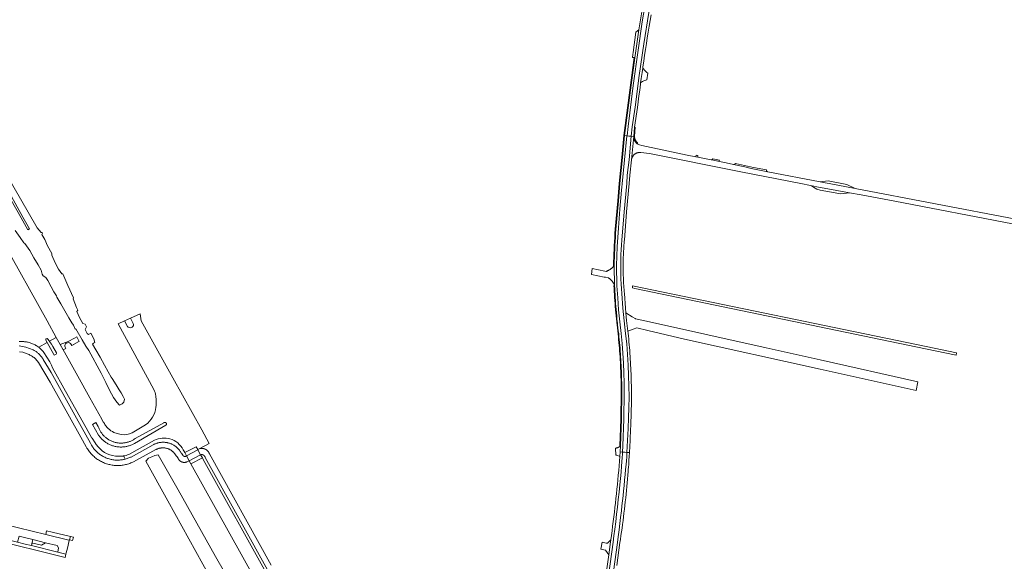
# Model space of a CAD drawing. Extents: x 152825 to 164088, y 457113 to 463005.
# Tile 50 of 256: x 157059 to 157601, y 458542 to 458840. Entities that reach past the tile are written whole.
import ezdxf

# ---------------------------------------------------------------- set-up
doc = ezdxf.new("R2010")
doc.units = 0
doc.header["$LTSCALE"] = 0.5
for name, color, linetype, lineweight in [('B-PV-VH-GESLOTENVERHARDING_ASFALT-GV', 251, 'CONTINUOUS', 18), ('B-PV-VH-HALFVERHARDING-GV', 251, 'CONTINUOUS', 18), ('B-PV-VH-HALFVERHARDING_GRAVEL-GV', 251, 'CONTINUOUS', 18), ('B-PV-VH-ONVERHARD_ZAND-GV', 251, 'CONTINUOUS', 18), ('B-PV-VH-OPENVERHARDING_BETONSTRAATSTEEN-GV', 251, 'CONTINUOUS', 18), ('B-PV-VH-OPENVERHARDING_STRAATBAKSTEEN-GV', 251, 'CONTINUOUS', 18)]:
    doc.layers.add(name, color=color, linetype=linetype, lineweight=lineweight)

msp = doc.modelspace()

# ---------------------------------------------------------------- linework, layer by layer
at = {"layer": 'B-PV-VH-GESLOTENVERHARDING_ASFALT-GV', "flags": 128}
for points in [[(157393.565, 458776.258), (157393.735, 458776.263), (157394.235, 458781.502), (157397.051, 458803.96), (157399.732, 458823.412), (157402.047, 458839.132), (157404.392, 458852.956), (157406.103, 458862.227), (157404.839, 458862.486), (157404.761, 458862.07), (157402.822, 458851.465), (157402.247, 458847.874), (157400.072, 458834.698), (157397.993, 458819.285), (157395.918, 458804.109), (157392.221, 458776.386)], [(157406.549, 458862.135), (157406.103, 458862.227), (157404.392, 458852.956), (157402.047, 458839.132), (157399.732, 458823.412), (157397.051, 458803.96), (157394.235, 458781.502), (157393.735, 458776.263), (157394.652, 458776.172), (157395.975, 458776.055), (157396.47, 458781.236), (157398.017, 458792.075), (157400.337, 458809.511), (157402.892, 458826.913), (157405.682, 458844.28), (157408.707, 458861.607), (157408.717, 458861.664), (157408.667, 458861.675)], [(157388.335, 458673.351), (157388.453, 458672.259), (157388.64, 458670.595), (157388.836, 458668.931), (157389.039, 458667.269), (157389.199, 458665.692), (157389.352, 458664.115), (157389.496, 458662.537), (157389.632, 458660.958), (157389.761, 458659.379), (157389.881, 458657.799), (157389.994, 458656.218), (157390.098, 458654.637), (157390.195, 458653.055), (157390.283, 458651.473), (157390.364, 458649.89), (157390.436, 458648.307), (157390.501, 458646.724), (157390.557, 458645.14), (157390.606, 458643.556), (157390.646, 458641.972), (157390.679, 458640.387), (157390.704, 458638.803), (157390.72, 458637.218), (157390.729, 458635.634), (157390.73, 458634.883), (157390.515, 458620.268), (157390.009, 458605.661), (157389.837, 458602.263), (157391.184, 458602.172), (157391.358, 458605.603), (157391.865, 458620.235), (157392.08, 458634.891), (157392.031, 458640.317), (157391.888, 458645.742), (157391.652, 458651.164), (157391.322, 458656.581), (157390.899, 458661.991), (157390.383, 458667.393), (157389.626, 458673.967), (157388.993, 458680.553), (157388.485, 458687.151), (157388.102, 458693.757), (157387.832, 458704.843), (157388.279, 458715.221), (157388.901, 458725.589), (157389.699, 458735.946), (157390.672, 458746.287), (157390.817, 458748.088), (157390.963, 458749.883), (157392.167, 458763.071), (157393.565, 458776.258), (157392.221, 458776.386), (157391.079, 458764.335), (157389.667, 458750.056), (157388.937, 458740.533), (157387.493, 458724.786), (157387.349, 458722.574), (157387.212, 458720.361), (157387.084, 458718.148), (157386.963, 458715.935), (157386.851, 458713.721), (157386.747, 458711.506), (157386.65, 458709.291), (157386.562, 458707.076), (157386.481, 458704.861), (157386.753, 458693.696), (157386.824, 458692.288), (157386.916, 458690.616), (157387.016, 458688.944), (157387.124, 458687.273), (157387.239, 458685.602), (157387.363, 458683.932), (157387.495, 458682.262), (157387.635, 458680.593), (157387.782, 458678.925), (157387.938, 458677.257), (157388.102, 458675.59), (157388.273, 458673.924)], [(157394.652, 458776.172), (157393.735, 458776.263), (157393.565, 458776.258), (157392.167, 458763.071), (157390.963, 458749.883), (157390.817, 458748.088), (157390.672, 458746.287), (157389.699, 458735.946), (157388.901, 458725.589), (157388.279, 458715.221), (157387.832, 458704.843), (157388.102, 458693.757), (157388.485, 458687.151), (157388.993, 458680.553), (157389.626, 458673.967), (157390.383, 458667.393), (157390.899, 458661.991), (157391.322, 458656.581), (157391.652, 458651.164), (157391.888, 458645.742), (157392.031, 458640.317), (157392.08, 458634.891), (157391.865, 458620.235), (157391.358, 458605.603), (157391.184, 458602.172), (157392.351, 458602.073), (157393.587, 458601.979), (157393.948, 458608.553), (157394.218, 458615.141), (157394.491, 458620.964), (157394.658, 458626.79), (157394.72, 458632.619), (157394.676, 458638.448), (157394.526, 458644.275), (157394.271, 458650.099), (157393.911, 458655.917), (157393.445, 458661.727), (157392.874, 458667.528), (157391.98, 458674.401), (157391.402, 458681.361), (157390.858, 458689.4), (157390.621, 458692.078), (157390.431, 458694.761), (157390.288, 458697.446), (157390.192, 458700.133), (157390.142, 458702.821), (157390.14, 458705.51), (157390.184, 458708.199), (157390.275, 458710.886), (157390.413, 458713.572), (157390.598, 458716.254), (157390.829, 458718.933), (157392.062, 458734.532), (157393.472, 458750.074), (157393.78, 458754.665), (157394.731, 458763.138), (157395.975, 458776.055)], [(157397.32, 458775.937), (157395.975, 458776.055), (157394.731, 458763.138), (157393.78, 458754.665), (157393.472, 458750.074), (157392.062, 458734.532), (157390.829, 458718.933), (157390.598, 458716.254), (157390.413, 458713.572), (157390.275, 458710.886), (157390.184, 458708.199), (157390.14, 458705.51), (157390.142, 458702.821), (157390.192, 458700.133), (157390.288, 458697.446), (157390.431, 458694.761), (157390.621, 458692.078), (157390.858, 458689.4), (157391.402, 458681.361), (157391.98, 458674.401), (157392.874, 458667.528), (157393.445, 458661.727), (157393.911, 458655.917), (157394.271, 458650.099), (157394.526, 458644.275), (157394.676, 458638.448), (157394.72, 458632.619), (157394.658, 458626.79), (157394.491, 458620.964), (157394.218, 458615.141), (157393.948, 458608.553), (157393.587, 458601.979), (157394.943, 458601.876), (157395.296, 458608.488), (157395.568, 458615.104), (157395.633, 458616.317), (157395.713, 458617.922), (157395.785, 458619.527), (157395.849, 458621.133), (157395.904, 458622.738), (157395.952, 458624.344), (157395.992, 458625.951), (157396.023, 458627.557), (157396.047, 458629.164), (157396.063, 458630.77), (157396.071, 458632.377), (157396.07, 458633.984), (157396.062, 458635.591), (157396.046, 458637.197), (157396.021, 458638.804), (157395.989, 458640.411), (157395.949, 458642.017), (157395.901, 458643.623), (157395.844, 458645.229), (157395.78, 458646.834), (157395.708, 458648.439), (157395.628, 458650.044), (157395.539, 458651.648), (157395.443, 458653.252), (157395.339, 458654.856), (157395.227, 458656.459), (157395.106, 458658.061), (157394.978, 458659.662), (157394.842, 458661.263), (157394.698, 458662.864), (157394.546, 458664.463), (157394.386, 458666.062), (157394.218, 458667.66), (157394.089, 458668.652), (157393.323, 458674.544), (157392.97, 458678.789), (157392.748, 458681.463), (157392.206, 458689.478), (157392.103, 458690.581), (157392.008, 458691.685), (157391.92, 458692.789), (157391.841, 458693.894), (157391.77, 458694.999), (157391.707, 458696.106), (157391.651, 458697.212), (157391.604, 458698.319), (157391.565, 458699.426), (157391.534, 458700.533), (157391.51, 458701.641), (157391.495, 458702.748), (157391.488, 458703.856), (157391.488, 458704.964), (157391.497, 458706.072), (157391.514, 458707.179), (157391.538, 458708.287), (157391.571, 458709.394), (157391.612, 458710.501), (157391.66, 458711.608), (157391.717, 458712.714), (157391.782, 458713.82), (157391.854, 458714.926), (157391.935, 458716.031), (157392.024, 458717.135), (157392.12, 458718.238), (157392.177, 458718.848), (157393.407, 458734.416), (157394.818, 458749.968), (157395.125, 458754.544), (157396.074, 458762.997), (157396.084, 458763.095)], [(157102.822, 458611.447), (157099.461, 458617.412), (157101.351, 458618.495), (157102.615, 458616.211), (157102.753, 458615.817), (157102.902, 458615.427), (157103.064, 458615.043), (157103.237, 458614.663), (157103.423, 458614.29), (157103.62, 458613.922), (157103.829, 458613.561), (157104.048, 458613.207), (157104.279, 458612.859), (157104.521, 458612.519), (157104.773, 458612.187), (157105.036, 458611.863), (157105.308, 458611.547), (157105.591, 458611.24), (157105.882, 458610.942), (157106.184, 458610.653), (157106.494, 458610.374), (157106.812, 458610.105), (157107.139, 458609.846), (157107.474, 458609.597), (157107.816, 458609.359), (157108.166, 458609.132), (157108.523, 458608.916), (157108.886, 458608.711), (157109.256, 458608.518), (157109.632, 458608.337), (157110.013, 458608.167), (157110.399, 458608.009), (157110.79, 458607.864), (157111.185, 458607.731), (157111.585, 458607.61), (157111.987, 458607.502), (157112.394, 458607.407), (157112.802, 458607.325), (157113.214, 458607.255), (157113.627, 458607.199), (157114.042, 458607.155), (157114.458, 458607.125), (157114.875, 458607.107), (157115.292, 458607.103), (157115.709, 458607.112), (157116.125, 458607.133), (157116.541, 458607.168), (157116.955, 458607.216), (157117.368, 458607.277), (157117.778, 458607.351), (157118.186, 458607.438), (157118.591, 458607.537), (157118.993, 458607.65), (157119.391, 458607.774), (157119.785, 458607.912), (157120.175, 458608.061), (157120.559, 458608.223), (157120.938, 458608.396), (157121.312, 458608.582), (157121.679, 458608.779), (157122.041, 458608.988), (157122.395, 458609.207), (157122.935, 458609.573), (157138.624, 458618.338), (157138.722, 458618.404), (157138.828, 458618.458), (157138.94, 458618.498), (157139.056, 458618.524), (157139.174, 458618.535), (157139.292, 458618.532), (157139.409, 458618.513), (157139.523, 458618.48), (157139.632, 458618.433), (157139.734, 458618.372), (157139.828, 458618.3), (157139.912, 458618.216), (157139.984, 458618.122), (157140.045, 458618.02), (157140.092, 458617.911), (157140.125, 458617.797), (157140.144, 458617.68), (157140.147, 458617.562), (157140.136, 458617.443), (157140.11, 458617.328), (157140.07, 458617.216), (157140.016, 458617.11), (157139.949, 458617.012), (157139.871, 458616.923), (157139.836, 458616.89), (157122.577, 458606.971), (157122.259, 458606.791), (157121.846, 458606.572), (157121.428, 458606.367), (157121.003, 458606.175), (157120.572, 458605.996), (157120.135, 458605.831), (157119.694, 458605.68), (157119.248, 458605.542), (157118.799, 458605.419), (157118.345, 458605.31), (157117.888, 458605.215), (157117.429, 458605.135), (157116.967, 458605.069), (157116.504, 458605.017), (157116.039, 458604.98), (157115.573, 458604.958), (157115.106, 458604.951), (157114.64, 458604.958), (157114.174, 458604.98), (157113.709, 458605.016), (157113.245, 458605.067), (157112.783, 458605.132), (157112.324, 458605.212), (157111.867, 458605.307), (157111.413, 458605.415), (157110.963, 458605.538), (157110.517, 458605.675), (157110.076, 458605.826), (157109.64, 458605.991), (157109.209, 458606.169), (157108.783, 458606.361), (157108.364, 458606.566), (157107.952, 458606.784), (157107.547, 458607.015), (157107.149, 458607.258), (157106.759, 458607.514), (157106.377, 458607.782), (157106.004, 458608.062), (157105.64, 458608.353), (157105.285, 458608.656), (157104.94, 458608.97), (157104.605, 458609.294), (157104.28, 458609.629), (157103.966, 458609.974), (157103.663, 458610.329), (157103.371, 458610.692), (157103.091, 458611.065)], [(157157.395, 458603.491), (157156.515, 458605.091), (157150.275, 458601.853), (157151.203, 458600.077), (157157.478, 458603.341)], [(157157.478, 458603.341), (157151.203, 458600.077), (157152.648, 458597.416), (157158.935, 458600.69)], [(157159.9, 458598.936), (157158.935, 458600.69), (157152.648, 458597.416), (157153.617, 458595.675)]]:
    msp.add_lwpolyline(points, close=True, dxfattribs=at)
for points in [[(157405.682, 458844.28), (157402.892, 458826.913), (157400.337, 458809.511), (157398.017, 458792.075), (157396.47, 458781.236), (157395.975, 458776.055), (157397.32, 458775.937), (157397.811, 458781.076), (157399.354, 458791.887), (157399.762, 458795.088), (157400.178, 458798.288), (157400.602, 458801.487), (157401.033, 458804.685), (157401.129, 458805.381), (157401.473, 458807.882), (157401.921, 458811.078), (157402.265, 458813.489), (157402.376, 458814.272), (157402.84, 458817.466), (157403.311, 458820.658), (157403.79, 458823.849), (157404.277, 458827.039), (157404.773, 458830.228), (157405.276, 458833.416), (157405.786, 458836.602), (157406.305, 458839.787), (157406.832, 458842.971)], [(157074.768, 458664.562), (157075.782, 458663.196), (157079.524, 458665.292), (157074.455, 458674.359), (157000, 458807.633)], [(157607.536, 458730.405), (157519.099, 458747.34), (157504.878, 458750), (157502.632, 458750.42), (157500, 458750.927), (157471.11, 458756.495), (157461.951, 458758.369), (157458.524, 458759.135), (157452.178, 458760.581), (157448.1, 458761.51), (157444.499, 458762.192), (157440.313, 458762.984), (157439.914, 458763.06), (157432.619, 458764.526), (157431.416, 458764.768), (157426.708, 458765.714), (157401.743, 458770.927), (157400.436, 458771.287), (157399.259, 458771.958), (157399.104, 458772.078), (157398.954, 458772.205), (157398.809, 458772.337), (157398.67, 458772.476), (157398.537, 458772.62), (157398.409, 458772.769), (157398.288, 458772.923), (157398.173, 458773.082), (157398.065, 458773.246), (157397.963, 458773.414), (157397.869, 458773.586), (157397.781, 458773.762), (157397.701, 458773.941), (157397.628, 458774.123), (157397.562, 458774.308), (157397.505, 458774.496), (157397.454, 458774.685), (157397.412, 458774.877), (157397.378, 458775.07), (157397.351, 458775.265), (157397.332, 458775.46), (157397.321, 458775.656), (157397.319, 458775.852), (157397.32, 458775.937), (157396.084, 458763.095), (157396.096, 458763.186), (157396.125, 458763.375), (157396.163, 458763.562), (157396.208, 458763.747), (157396.261, 458763.93), (157396.321, 458764.111), (157396.389, 458764.289), (157396.465, 458764.464), (157396.547, 458764.635), (157396.637, 458764.803), (157396.734, 458764.968), (157396.838, 458765.127), (157396.948, 458765.283), (157397.065, 458765.433), (157397.188, 458765.579), (157397.317, 458765.72), (157397.452, 458765.854), (157397.592, 458765.983), (157397.737, 458766.106), (157397.888, 458766.223), (157398.043, 458766.334), (157398.203, 458766.438), (157398.367, 458766.534), (157398.535, 458766.625), (157398.707, 458766.707), (157398.882, 458766.783), (157399.06, 458766.851), (157399.24, 458766.912), (157399.424, 458766.965), (157399.609, 458767.01), (157399.796, 458767.048), (157399.984, 458767.078), (157400.173, 458767.099), (157400.363, 458767.113), (157400.554, 458767.119), (157400.744, 458767.117), (157400.935, 458767.106), (157401.124, 458767.088), (157401.151, 458767.085), (157405.975, 458766.549), (157456.281, 458756.433), (157489.344, 458749.999), (157494.549, 458748.986), (157500, 458747.925), (157502.114, 458747.514), (157516.109, 458744.966), (157522.466, 458743.808), (157541.041, 458740.294), (157605.843, 458727.854)], [(157149.413, 458603.465), (157149.732, 458602.892), (157150.275, 458601.853), (157156.515, 458605.091), (157157.395, 458603.491), (157158.438, 458604.055), (157163.745, 458606.921), (157159.553, 458614.49), (157143.725, 458642.993), (157126.284, 458674.401), (157125.678, 458678.212), (157125.609, 458678.335), (157120.315, 458675.878), (157121.894, 458672.988)], [(157118.758, 458671.375), (157117.123, 458674.397), (157113.648, 458672.784)], [(157113.648, 458672.784), (157133.232, 458636.647)], [(157121.251, 458671.017), (157120.703, 458670.742)], [(157059.057, 458662.975), (157059.562, 458663.009), (157060.067, 458663.027), (157060.572, 458663.03), (157061.077, 458663.016), (157061.582, 458662.986), (157062.085, 458662.94), (157062.587, 458662.878), (157063.087, 458662.801), (157063.583, 458662.707), (157064.077, 458662.598), (157064.567, 458662.474), (157065.052, 458662.334), (157065.534, 458662.179), (157066.009, 458662.008), (157066.48, 458661.823), (157066.944, 458661.623), (157067.401, 458661.408), (157067.852, 458661.179), (157068.295, 458660.935), (157068.437, 458660.853), (157069.617, 458660.049), (157069.826, 458659.86), (157074.484, 458662.469), (157073.774, 458663.754)], [(157059.266, 458657.396), (157061.063, 458657.128), (157061.575, 458656.99), (157062.083, 458656.836), (157062.586, 458656.668), (157063.084, 458656.484), (157063.576, 458656.285), (157064.062, 458656.071), (157064.541, 458655.843), (157065.014, 458655.601), (157065.478, 458655.345), (157065.935, 458655.074), (157066.383, 458654.79), (157066.823, 458654.493), (157067.253, 458654.182), (157067.674, 458653.859), (157068.085, 458653.523), (157068.167, 458653.453), (157069.722, 458651.576), (157076.182, 458640.635), (157092.96, 458610.332), (157095.974, 458604.974), (157096.347, 458604.404), (157096.671, 458603.878), (157097.01, 458603.362), (157097.366, 458602.856), (157097.738, 458602.363), (157098.125, 458601.881), (157098.527, 458601.411), (157098.943, 458600.955), (157099.374, 458600.511), (157099.818, 458600.082), (157100.276, 458599.666), (157100.746, 458599.265), (157101.229, 458598.879), (157101.723, 458598.509), (157102.229, 458598.154), (157102.746, 458597.815), (157103.273, 458597.493), (157103.811, 458597.187), (157104.357, 458596.899), (157104.912, 458596.627), (157105.476, 458596.374), (157106.047, 458596.138), (157106.625, 458595.92), (157107.21, 458595.72), (157107.801, 458595.539), (157108.398, 458595.377), (157108.999, 458595.233), (157109.604, 458595.108), (157110.213, 458595.003), (157110.825, 458594.916), (157111.439, 458594.849), (157112.055, 458594.801), (157112.673, 458594.773), (157113.291, 458594.764), (157113.909, 458594.774), (157114.526, 458594.804), (157115.142, 458594.853), (157115.756, 458594.922), (157116.368, 458595.009), (157116.977, 458595.116), (157117.582, 458595.242), (157118.183, 458595.387), (157118.697, 458595.528), (157118.779, 458595.551), (157119.369, 458595.733), (157119.954, 458595.934), (157120.531, 458596.153), (157121.102, 458596.39), (157121.665, 458596.645), (157121.942, 458596.781), (157134.275, 458603.509), (157134.505, 458603.628), (157134.738, 458603.74), (157134.975, 458603.844), (157135.215, 458603.941), (157135.458, 458604.03), (157135.703, 458604.112), (157135.951, 458604.186), (157136.202, 458604.252), (157136.454, 458604.31), (157136.707, 458604.36), (157136.963, 458604.403), (157137.219, 458604.437), (157137.477, 458604.463), (157137.735, 458604.481), (157137.993, 458604.491), (157138.252, 458604.493), (157138.511, 458604.486), (157138.769, 458604.472), (157139.027, 458604.449), (157139.284, 458604.419), (157139.539, 458604.38), (157139.794, 458604.333), (157140.047, 458604.279), (157140.298, 458604.216), (157140.547, 458604.146), (157140.793, 458604.067), (157141.037, 458603.981), (157141.279, 458603.888), (157141.517, 458603.787), (157141.752, 458603.678), (157141.983, 458603.562), (157142.211, 458603.439), (157142.434, 458603.309), (157142.654, 458603.172), (157142.869, 458603.028), (157143.079, 458602.877), (157143.285, 458602.72), (157143.485, 458602.557), (157143.68, 458602.387), (157143.87, 458602.211), (157144.054, 458602.03), (157144.233, 458601.842), (157144.405, 458601.649), (157144.572, 458601.451), (157144.732, 458601.248), (157144.885, 458601.039), (157144.971, 458600.917), (157146.548, 458598.767), (157146.577, 458598.719), (157146.621, 458598.614), (157146.668, 458598.511), (157146.719, 458598.41), (157146.773, 458598.31), (157146.83, 458598.211), (157146.89, 458598.115), (157146.953, 458598.02), (157147.019, 458597.928), (157147.088, 458597.838), (157147.159, 458597.749), (157147.234, 458597.664), (157147.311, 458597.58), (157147.39, 458597.499), (157147.473, 458597.421), (157147.557, 458597.345), (157147.644, 458597.272), (157147.733, 458597.201), (157147.824, 458597.134), (157147.918, 458597.069), (157148.013, 458597.007), (157148.111, 458596.949), (157148.21, 458596.893), (157148.31, 458596.841), (157148.413, 458596.792), (157148.517, 458596.746), (157148.622, 458596.703), (157148.728, 458596.663), (157148.836, 458596.627), (157148.945, 458596.595), (157149.055, 458596.566), (157149.165, 458596.54), (157149.277, 458596.518), (157149.389, 458596.499), (157149.501, 458596.484), (157149.614, 458596.472), (157149.728, 458596.464), (157149.841, 458596.459), (157149.955, 458596.458), (157150.068, 458596.461), (157150.182, 458596.467), (157150.295, 458596.477), (157150.408, 458596.49), (157150.52, 458596.507), (157150.632, 458596.527), (157150.743, 458596.551), (157150.853, 458596.578), (157150.962, 458596.609), (157151.071, 458596.643), (157151.178, 458596.681), (157151.284, 458596.722), (157151.369, 458596.758), (157152.648, 458597.416), (157151.203, 458600.077), (157151.187, 458600.063), (157151.155, 458600.037), (157151.121, 458600.012), (157151.087, 458599.988), (157151.052, 458599.965), (157151.017, 458599.943), (157150.98, 458599.922), (157150.944, 458599.903), (157150.906, 458599.884), (157150.868, 458599.867), (157150.829, 458599.851), (157150.79, 458599.836), (157150.751, 458599.823), (157150.711, 458599.81), (157150.671, 458599.799), (157150.63, 458599.789), (157150.589, 458599.781), (157150.548, 458599.774), (157150.507, 458599.768), (157150.465, 458599.763), (157150.424, 458599.76), (157150.382, 458599.758), (157150.34, 458599.757), (157150.298, 458599.758), (157150.257, 458599.76), (157150.215, 458599.763), (157150.174, 458599.767), (157150.132, 458599.773), (157150.091, 458599.78), (157150.05, 458599.789), (157150.01, 458599.798), (157149.969, 458599.809), (157149.929, 458599.821), (157149.89, 458599.835), (157149.851, 458599.85), (157149.812, 458599.866), (157149.774, 458599.883), (157149.736, 458599.901), (157149.699, 458599.92), (157149.663, 458599.941), (157149.628, 458599.963), (157149.593, 458599.986), (157149.558, 458600.01), (157149.525, 458600.035), (157149.492, 458600.061), (157149.461, 458600.088), (157149.43, 458600.116), (157149.4, 458600.145), (157149.37, 458600.175), (157149.342, 458600.206), (157149.315, 458600.237), (157149.289, 458600.27), (157149.264, 458600.303), (157149.24, 458600.338), (157149.217, 458600.372), (157149.195, 458600.408), (157149.174, 458600.444), (157149.155, 458600.481), (157149.134, 458600.507), (157148.367, 458601.555), (157148.305, 458601.645), (157148.12, 458601.949), (157147.934, 458602.254), (157147.738, 458602.554), (157147.533, 458602.848), (157147.319, 458603.135), (157147.096, 458603.415), (157146.864, 458603.687), (157146.624, 458603.953), (157146.376, 458604.211), (157146.119, 458604.461), (157145.855, 458604.702), (157145.584, 458604.936), (157145.305, 458605.16), (157145.019, 458605.376), (157144.727, 458605.583), (157144.428, 458605.78), (157144.123, 458605.968), (157143.813, 458606.146), (157143.497, 458606.315), (157143.176, 458606.473), (157142.85, 458606.621), (157142.52, 458606.759), (157142.185, 458606.887), (157141.847, 458607.004), (157141.505, 458607.11), (157141.16, 458607.205), (157140.812, 458607.29), (157140.462, 458607.363), (157140.109, 458607.426), (157139.755, 458607.477), (157139.399, 458607.518), (157139.042, 458607.547), (157138.685, 458607.565), (157138.327, 458607.571), (157137.969, 458607.567), (157137.611, 458607.551), (157137.254, 458607.524), (157136.898, 458607.485), (157136.544, 458607.436), (157136.191, 458607.375), (157135.84, 458607.304), (157135.492, 458607.221), (157135.146, 458607.128), (157134.804, 458607.023), (157134.465, 458606.908), (157134.129, 458606.783), (157133.798, 458606.647), (157133.471, 458606.5), (157133.15, 458606.344), (157132.833, 458606.177), (157120.636, 458599.44), (157120.401, 458599.325), (157119.922, 458599.108), (157119.438, 458598.907), (157118.947, 458598.721), (157118.45, 458598.55), (157117.949, 458598.395), (157117.443, 458598.256), (157117.4, 458598.246), (157116.932, 458598.133), (157116.418, 458598.026), (157115.901, 458597.935), (157115.382, 458597.861), (157114.86, 458597.803), (157114.337, 458597.761), (157113.812, 458597.736), (157113.288, 458597.727), (157112.763, 458597.735), (157112.238, 458597.759), (157111.715, 458597.799), (157111.193, 458597.856), (157110.673, 458597.93), (157110.156, 458598.02), (157109.642, 458598.125), (157109.131, 458598.247), (157108.625, 458598.385), (157108.123, 458598.539), (157107.626, 458598.709), (157107.135, 458598.894), (157106.722, 458599.071), (157106.171, 458599.31), (157105.7, 458599.54), (157105.235, 458599.785), (157104.779, 458600.045), (157104.331, 458600.319), (157103.892, 458600.606), (157103.462, 458600.908), (157103.042, 458601.223), (157102.632, 458601.55), (157102.233, 458601.891), (157101.844, 458602.244), (157101.467, 458602.609), (157101.101, 458602.985), (157100.747, 458603.373), (157100.406, 458603.772), (157100.077, 458604.181), (157099.762, 458604.601), (157099.459, 458605.03), (157099.171, 458605.468), (157098.85, 458605.991), (157098.322, 458607.017), (157090.683, 458620.79), (157076.746, 458645.89), (157072.243, 458653.211), (157072.022, 458653.598), (157071.786, 458653.978), (157071.538, 458654.349), (157071.276, 458654.71), (157071.002, 458655.062), (157070.715, 458655.404), (157070.416, 458655.736), (157070.106, 458656.056), (157069.784, 458656.366), (157069.451, 458656.663), (157069.108, 458656.949), (157068.755, 458657.222), (157068.392, 458657.482), (157068.02, 458657.729), (157067.64, 458657.962), (157067.251, 458658.182), (157066.855, 458658.388), (157066.747, 458658.44), (157062.672, 458659.997), (157059.16, 458660.641)], [(157078.162, 458655.816), (157074.484, 458662.469), (157069.826, 458659.86), (157071.594, 458658.328), (157072.287, 458657.528), (157072.74, 458656.914), (157074.333, 458654.386), (157075.907, 458651.795), (157076.885, 458650.059), (157077.386, 458648.63), (157084.577, 458635.764), (157095.889, 458615.539), (157099.139, 458609.804), (157099.325, 458609.833), (157100.853, 458607.299), (157101.521, 458606.31)], [(157073.961, 458664.432), (157074.174, 458664.567)], [(157105.974, 458617.821), (157105.451, 458618.698), (157105.324, 458618.676), (157104.492, 458620.283), (157104.617, 458620.375), (157098.069, 458632.105), (157091.414, 458644.017), (157084.06, 458657.141), (157083.339, 458658.436), (157081.683, 458661.413), (157079.524, 458665.292), (157075.782, 458663.196), (157075.831, 458663.131), (157076.411, 458662.284), (157076.932, 458661.488), (157077.674, 458660.227), (157079.677, 458656.733)], [(157079.497, 458656.041), (157078.79, 458655.62)], [(157134.344, 458633.024), (157134.469, 458630.927)], [(157128.674, 458617.16), (157121.216, 458612.773)], [(157108.045, 458615.15), (157107.306, 458615.969)], [(157112.964, 458612.365), (157111.243, 458613.017)], [(157115.445, 458611.803), (157114.44, 458611.967)], [(157119.463, 458600.909), (157133.51, 458608.639)], [(157197.804, 458539.871), (157163.807, 458601.104), (157163.741, 458601.302), (157163.691, 458601.432), (157163.637, 458601.56), (157163.579, 458601.686), (157163.518, 458601.811), (157163.452, 458601.933), (157163.383, 458602.054), (157163.309, 458602.172), (157163.232, 458602.288), (157163.152, 458602.401), (157163.068, 458602.512), (157162.98, 458602.62), (157162.89, 458602.725), (157162.795, 458602.827), (157162.698, 458602.927), (157162.598, 458603.023), (157162.495, 458603.116), (157162.388, 458603.206), (157162.28, 458603.292), (157162.168, 458603.375), (157162.054, 458603.454), (157161.937, 458603.53), (157161.818, 458603.602), (157161.697, 458603.67), (157161.574, 458603.735), (157161.449, 458603.795), (157161.322, 458603.852), (157161.193, 458603.904), (157161.063, 458603.953), (157160.931, 458603.997), (157160.798, 458604.037), (157160.664, 458604.073), (157160.528, 458604.105), (157160.392, 458604.133), (157160.255, 458604.156), (157160.117, 458604.175), (157159.979, 458604.189), (157159.841, 458604.199), (157159.702, 458604.205), (157159.563, 458604.207), (157159.424, 458604.204), (157159.285, 458604.197), (157159.146, 458604.185), (157159.008, 458604.169), (157158.871, 458604.149), (157158.734, 458604.124), (157158.598, 458604.095), (157158.438, 458604.055), (157157.395, 458603.491), (157157.478, 458603.341), (157158.935, 458600.69), (157159.294, 458600.894), (157159.393, 458600.888), (157159.492, 458600.877), (157159.592, 458600.863), (157159.69, 458600.845), (157159.788, 458600.822), (157159.884, 458600.795), (157159.98, 458600.765), (157160.074, 458600.73), (157160.166, 458600.691), (157160.257, 458600.649), (157160.346, 458600.603), (157160.433, 458600.553), (157160.518, 458600.5), (157160.6, 458600.443), (157160.68, 458600.382), (157160.757, 458600.319), (157160.832, 458600.252), (157160.904, 458600.182), (157160.973, 458600.109), (157161.038, 458600.034), (157161.101, 458599.955), (157161.16, 458599.874), (157161.216, 458599.791), (157161.268, 458599.705), (157161.316, 458599.618), (157161.361, 458599.528), (157161.402, 458599.437), (157161.439, 458599.344), (157161.473, 458599.249), (157197.616, 458534.004)], [(157380.048, 458510.099), (157385.917, 458552.619), (157386.389, 458556.087), (157386.872, 458559.764), (157387.389, 458563.839), (157387.888, 458567.934), (157388.349, 458571.883), (157388.816, 458576.057), (157389.245, 458580.068), (157389.656, 458584.104), (157389.992, 458587.556), (157390.329, 458591.179), (157390.613, 458594.364), (157390.826, 458596.857), (157391.01, 458599.093), (157391.124, 458600.996), (157391.184, 458602.172), (157389.837, 458602.263), (157389.709, 458599.755), (157389.498, 458597.188), (157389.28, 458594.622), (157389.053, 458592.056), (157388.818, 458589.491), (157388.576, 458586.927), (157388.325, 458584.364), (157388.067, 458581.801), (157387.8, 458579.24), (157387.526, 458576.679), (157387.244, 458574.119), (157386.953, 458571.559), (157386.655, 458569.001), (157386.349, 458566.444), (157386.035, 458563.887), (157385.713, 458561.332), (157385.383, 458558.778), (157385.045, 458556.224), (157384.714, 458553.785), (157384.699, 458553.672), (157384.578, 458552.794), (157383.571, 458545.495), (157381.801, 458532.675)], [(157382.427, 458509.783), (157388.296, 458552.307), (157388.719, 458555.414), (157389.234, 458559.315), (157389.69, 458562.899), (157390.079, 458566.052), (157390.522, 458569.776), (157390.835, 458572.495), (157391.151, 458575.327), (157391.455, 458578.14), (157391.743, 458580.886), (157392.021, 458583.625), (157392.317, 458586.655), (157392.619, 458589.86), (157392.868, 458592.609), (157393.11, 458595.39), (157393.276, 458597.359), (157393.45, 458599.482), (157393.587, 458601.979), (157392.351, 458602.073), (157391.184, 458602.172), (157391.124, 458600.996), (157391.01, 458599.093), (157390.826, 458596.857), (157390.613, 458594.364), (157390.329, 458591.179), (157389.992, 458587.556), (157389.656, 458584.104), (157389.245, 458580.068), (157388.816, 458576.057), (157388.349, 458571.883), (157387.888, 458567.934), (157387.389, 458563.839), (157386.872, 458559.764), (157386.389, 458556.087), (157385.917, 458552.619), (157380.048, 458510.099)], [(157387.936, 458539.783), (157389.72, 458552.32), (157389.984, 458554.075), (157390.286, 458556.143), (157390.582, 458558.212), (157390.869, 458560.282), (157391.148, 458562.354), (157391.419, 458564.426), (157391.683, 458566.5), (157391.938, 458568.574), (157392.186, 458570.65), (157392.425, 458572.726), (157392.657, 458574.803), (157392.88, 458576.881), (157393.096, 458578.96), (157393.304, 458581.04), (157393.504, 458583.121), (157393.696, 458585.202), (157393.879, 458587.284), (157394.055, 458589.367), (157394.223, 458591.45), (157394.336, 458592.91), (157394.383, 458593.534), (157394.535, 458595.619), (157394.679, 458597.704), (157394.815, 458599.79), (157394.943, 458601.876), (157393.587, 458601.979), (157393.45, 458599.482), (157393.276, 458597.359), (157393.11, 458595.39), (157392.868, 458592.609), (157392.619, 458589.86), (157392.317, 458586.655), (157392.021, 458583.625), (157391.743, 458580.886), (157391.455, 458578.14), (157391.151, 458575.327), (157390.835, 458572.495), (157390.522, 458569.776), (157390.079, 458566.052), (157389.69, 458562.899), (157389.234, 458559.315), (157388.719, 458555.414), (157388.296, 458552.307), (157382.427, 458509.783)], [(157196.943, 458532.383), (157160.397, 458598.033), (157159.9, 458598.936), (157153.617, 458595.675), (157188.388, 458533.187)]]:
    msp.add_lwpolyline(points, dxfattribs=at)
at = {"layer": 'B-PV-VH-GESLOTENVERHARDING_ASFALT-GV'}
for points in [[(157120.703, 458670.742, -0.3905318), (157118.758, 458671.375)], [(157121.894, 458672.988, -0.39231), (157121.251, 458671.017)], [(157073.774, 458663.754, -0.4216447), (157073.961, 458664.432)], [(157074.174, 458664.567, -0.3551668), (157074.768, 458664.562)], [(157078.79, 458655.62, -0.3712448), (157078.162, 458655.816)], [(157079.677, 458656.733, -0.3636179), (157079.497, 458656.041)], [(157133.232, 458636.647, -0.0919168), (157134.344, 458633.024)], [(157134.469, 458630.927, -0.0423664), (157134.383, 458626.869)], [(157134.383, 458626.869, -0.2076635), (157128.674, 458617.16)], [(157107.306, 458615.969, -0.062269), (157105.974, 458617.821)], [(157111.243, 458613.017, -0.0963208), (157108.045, 458615.15)], [(157114.44, 458611.967, -0.0485396), (157112.964, 458612.365)], [(157121.216, 458612.773, -0.1626315), (157115.445, 458611.803)], [(157101.521, 458606.31, 0.221108), (157112.111, 458599.996)], [(157133.51, 458608.639, -0.1845556), (157142.079, 458609.464)], [(157142.079, 458609.464, -0.1967029), (157149.413, 458603.465)], [(157116.552, 458600.025, 0.0860406), (157119.463, 458600.909)], [(157112.111, 458599.996, 0.0216274), (157116.087, 458599.98)], [(157116.087, 458599.98, 0.0138852), (157116.552, 458600.025)]]:
    msp.add_lwpolyline(points, format="xyb", dxfattribs=at)
at = {"layer": 'B-PV-VH-HALFVERHARDING-GV', "flags": 128}
for points in [[(157056.881, 458724.21), (157059.615, 458720.253), (157061.672, 458717.361), (157062.189, 458717.092), (157064.876, 458713.107), (157067.236, 458709.204), (157069.623, 458705.289), (157071.18, 458702.311), (157071.709, 458700.075), (157072.234, 458699.229), (157073.782, 458698.332), (157074.831, 458696.554), (157076.639, 458693.221), (157078.19, 458690.315), (157079.675, 458688.177), (157079.797, 458687.397), (157081.998, 458683.804), (157084.216, 458679.947), (157086.47, 458676), (157088.029, 458673.394), (157089.015, 458672.024), (157089.934, 458669.761), (157090.363, 458669.974), (157093.85, 458663.95), (157095.858, 458660.463), (157097.373, 458658.046), (157104.152, 458645.521), (157106.7, 458640.501), (157108.802, 458636.33), (157111.077, 458632.28), (157112.764, 458629.673), (157114.281, 458627.969), (157115.794, 458628.752), (157116.781, 458629.66), (157117.129, 458631.296), (157116.406, 458632.748), (157115.31, 458634.712), (157114.131, 458636.364), (157112.475, 458639.103), (157110.266, 458642.665), (157109.633, 458643.453), (157108.064, 458646.4), (157105.961, 458650.059), (157103.594, 458654.377), (157101.257, 458658.475), (157099.496, 458661.628), (157100.045, 458662.127), (157100.686, 458662.559), (157100.254, 458664.494), (157098.59, 458667.581), (157097.258, 458666.95), (157096.45, 458667.504), (157095.34, 458669.6), (157096.138, 458671.184), (157095.432, 458672.618), (157094.064, 458672.981), (157092.379, 458676.248), (157090.901, 458679.541), (157091.382, 458680.243), (157090.709, 458681.782), (157088.737, 458686.486), (157088.945, 458686.999), (157085.845, 458693.877), (157083.053, 458700.295), (157082.477, 458700.316), (157080.685, 458702.941), (157078.904, 458706.31), (157077.093, 458710.558), (157077.121, 458711.421), (157074.739, 458715.758), (157073.214, 458719.178), (157071.566, 458722.026), (157071.911, 458722.747), (157071.753, 458723.041), (157071.105, 458723.041), (157069.06, 458725.679), (157051.464, 458756.362)], [(157054.778, 458742.888), (157061.176, 458731.454), (157064.803, 458725.079), (157063.926, 458724.6), (157060.24, 458731.066), (157054.74, 458740.899)], [(157186.885, 458510.082), (157167.089, 458544.659), (157146.658, 458581.351), (157135.591, 458600.622), (157133.703, 458600.349), (157132.022, 458599.568), (157130.267, 458598.752), (157128.762, 458597.209), (157140.821, 458575.367), (157163.955, 458533.466)]]:
    msp.add_lwpolyline(points, dxfattribs=at)
at = {"layer": 'B-PV-VH-HALFVERHARDING_GRAVEL-GV', "flags": 128}
for points in [[(157392.221, 458776.386), (157395.918, 458804.109), (157397.993, 458819.285), (157397.63, 458819.336), (157395.555, 458804.158), (157391.856, 458776.421)], [(157391.856, 458776.421), (157390.715, 458764.37), (157389.302, 458750.088), (157388.572, 458740.563), (157387.128, 458724.819), (157386.984, 458722.597), (157386.846, 458720.383), (157386.718, 458718.169), (157386.597, 458715.954), (157386.485, 458713.739), (157386.381, 458711.523), (157386.284, 458709.306), (157386.196, 458707.09), (157386.096, 458704.357), (157386.169, 458704.445), (157386.328, 458704.651), (157386.481, 458704.861), (157386.562, 458707.076), (157386.65, 458709.291), (157386.747, 458711.506), (157386.851, 458713.721), (157386.963, 458715.935), (157387.084, 458718.148), (157387.212, 458720.361), (157387.349, 458722.574), (157387.493, 458724.786), (157388.937, 458740.533), (157389.667, 458750.056), (157391.079, 458764.335), (157392.221, 458776.386)], [(157388.335, 458673.351), (157388.273, 458673.924), (157388.102, 458675.59), (157387.938, 458677.257), (157387.782, 458678.925), (157387.635, 458680.593), (157387.495, 458682.262), (157387.363, 458683.932), (157387.239, 458685.602), (157387.124, 458687.273), (157387.016, 458688.944), (157386.916, 458690.616), (157386.824, 458692.288), (157386.753, 458693.696), (157386.422, 458693.679), (157386.493, 458692.271), (157386.585, 458690.597), (157386.685, 458688.923), (157386.793, 458687.251), (157386.908, 458685.578), (157387.032, 458683.907), (157387.164, 458682.235), (157387.304, 458680.565), (157387.452, 458678.895), (157387.608, 458677.225), (157387.772, 458675.557), (157387.943, 458673.889), (157388, 458673.362), (157388.123, 458672.223), (157388.31, 458670.557), (157388.507, 458668.891), (157388.709, 458667.232), (157388.869, 458665.659), (157389.022, 458664.084), (157389.165, 458662.508), (157389.301, 458660.93), (157389.43, 458659.353), (157389.55, 458657.775), (157389.663, 458656.195), (157389.767, 458654.616), (157389.864, 458653.036), (157389.952, 458651.455), (157390.033, 458649.874), (157390.105, 458648.293), (157390.169, 458646.711), (157390.225, 458645.129), (157390.274, 458643.547), (157390.314, 458641.964), (157390.347, 458640.381), (157390.372, 458638.799), (157390.388, 458637.215), (157390.397, 458635.633), (157390.398, 458634.885), (157390.183, 458620.276), (157389.677, 458605.672), (157390.009, 458605.661), (157390.515, 458620.268), (157390.73, 458634.883), (157390.729, 458635.634), (157390.72, 458637.218), (157390.704, 458638.803), (157390.679, 458640.387), (157390.646, 458641.972), (157390.606, 458643.556), (157390.557, 458645.14), (157390.501, 458646.724), (157390.436, 458648.307), (157390.364, 458649.89), (157390.283, 458651.473), (157390.195, 458653.055), (157390.098, 458654.637), (157389.994, 458656.218), (157389.881, 458657.799), (157389.761, 458659.379), (157389.632, 458660.958), (157389.496, 458662.537), (157389.352, 458664.115), (157389.199, 458665.692), (157389.039, 458667.269), (157388.836, 458668.931), (157388.64, 458670.595), (157388.453, 458672.259)]]:
    msp.add_lwpolyline(points, close=True, dxfattribs=at)
at = {"layer": 'B-PV-VH-ONVERHARD_ZAND-GV', "flags": 128}
msp.add_lwpolyline([(157557.879, 458658.96), (157574.713, 458655.457), (157574.99, 458656.798), (157558.197, 458660.293), (157396.601, 458693.612), (157396.685, 458692.515), (157397.873, 458692.256)], close=True, dxfattribs=at)
for points in [[(157101.521, 458606.31), (157100.853, 458607.299), (157099.325, 458609.833), (157099.139, 458609.804), (157095.889, 458615.539), (157084.577, 458635.764), (157077.386, 458648.63), (157076.885, 458650.059), (157075.907, 458651.795), (157074.333, 458654.386), (157072.74, 458656.914), (157072.287, 458657.528), (157071.594, 458658.328), (157069.826, 458659.86), (157069.617, 458660.049), (157068.437, 458660.853), (157068.295, 458660.935), (157067.852, 458661.179), (157067.401, 458661.408), (157066.944, 458661.623), (157066.48, 458661.823), (157066.009, 458662.008), (157065.534, 458662.179), (157065.052, 458662.334), (157064.567, 458662.474), (157064.077, 458662.598), (157063.583, 458662.707), (157063.087, 458662.801), (157062.587, 458662.878), (157062.085, 458662.94), (157061.582, 458662.986), (157061.077, 458663.016), (157060.572, 458663.03), (157060.067, 458663.027), (157059.562, 458663.009), (157059.057, 458662.975)], [(157059.16, 458660.641), (157062.672, 458659.997), (157066.747, 458658.44), (157066.855, 458658.388), (157067.251, 458658.182), (157067.64, 458657.962), (157068.02, 458657.729), (157068.392, 458657.482), (157068.755, 458657.222), (157069.108, 458656.949), (157069.451, 458656.663), (157069.784, 458656.366), (157070.106, 458656.056), (157070.416, 458655.736), (157070.715, 458655.404), (157071.002, 458655.062), (157071.276, 458654.71), (157071.538, 458654.349), (157071.786, 458653.978), (157072.022, 458653.598), (157072.243, 458653.211), (157076.746, 458645.89), (157090.683, 458620.79), (157098.322, 458607.017), (157098.85, 458605.991), (157099.171, 458605.468), (157099.459, 458605.03), (157099.762, 458604.601), (157100.077, 458604.181), (157100.406, 458603.772), (157100.747, 458603.373), (157101.101, 458602.985), (157101.467, 458602.609), (157101.844, 458602.244), (157102.233, 458601.891), (157102.632, 458601.55), (157103.042, 458601.223), (157103.462, 458600.908), (157103.892, 458600.606), (157104.331, 458600.319), (157104.779, 458600.045), (157105.235, 458599.785), (157105.7, 458599.54), (157106.171, 458599.31), (157106.722, 458599.071), (157107.135, 458598.894), (157107.626, 458598.709), (157108.123, 458598.539), (157108.625, 458598.385), (157109.131, 458598.247), (157109.642, 458598.125), (157110.156, 458598.02), (157110.673, 458597.93), (157111.193, 458597.856), (157111.715, 458597.799), (157112.238, 458597.759), (157112.763, 458597.735), (157113.288, 458597.727), (157113.812, 458597.736), (157114.337, 458597.761), (157114.86, 458597.803), (157115.382, 458597.861), (157115.901, 458597.935), (157116.418, 458598.026), (157116.932, 458598.133), (157117.4, 458598.246), (157116.692, 458599.731), (157116.552, 458600.025)], [(157087.383, 458661.868), (157088.03, 458660.772), (157089.104, 458661.307), (157089.024, 458661.453), (157091.981, 458662.977), (157092.158, 458663.068), (157090.757, 458665.545), (157089.534, 458664.839), (157086.087, 458663.107), (157083.133, 458661.97), (157081.683, 458661.413)], [(157081.683, 458661.413), (157083.339, 458658.436), (157084.723, 458659.125), (157084.776, 458659.151), (157084.324, 458659.839)]]:
    msp.add_lwpolyline(points, dxfattribs=at)
at = {"layer": 'B-PV-VH-ONVERHARD_ZAND-GV'}
for points in [[(157084.324, 458659.839, -0.8286335), (157087.383, 458661.868)], [(157112.111, 458599.996, -0.221108), (157101.521, 458606.31)], [(157116.087, 458599.98, -0.0216274), (157112.111, 458599.996)], [(157116.552, 458600.025, -0.0138852), (157116.087, 458599.98)]]:
    msp.add_lwpolyline(points, format="xyb", dxfattribs=at)
at = {"layer": 'B-PV-VH-OPENVERHARDING_BETONSTRAATSTEEN-GV', "flags": 128}
for points in [[(157398.53, 458833.409), (157396.935, 458822.133), (157396.795, 458821.143), (157396.561, 458819.488), (157397.63, 458819.336), (157397.993, 458819.285), (157400.072, 458834.698)], [(157403.343, 458812.22), (157402.265, 458813.489), (157401.921, 458811.078), (157401.473, 458807.882), (157401.129, 458805.381), (157402.224, 458806.211), (157402.838, 458806.498), (157403.517, 458806.816), (157404.537, 458807.074), (157405.098, 458810.871), (157404.513, 458811.187), (157403.537, 458812.049)], [(157398.195, 458780.992), (157397.811, 458781.076), (157397.32, 458775.937), (157397.319, 458775.852), (157397.321, 458775.656), (157397.332, 458775.46), (157397.351, 458775.265), (157397.378, 458775.07), (157397.412, 458774.877), (157397.454, 458774.685), (157397.505, 458774.496), (157397.562, 458774.308), (157397.628, 458774.123), (157397.701, 458773.941), (157397.781, 458773.762), (157397.869, 458773.586), (157397.963, 458773.414), (157398.065, 458773.246), (157398.173, 458773.082), (157398.288, 458772.923), (157398.409, 458772.769), (157398.537, 458772.62), (157398.67, 458772.476), (157398.809, 458772.337), (157398.954, 458772.205), (157399.104, 458772.078), (157399.259, 458771.958), (157399.534, 458772.354), (157399.385, 458772.474), (157399.242, 458772.599), (157399.104, 458772.731), (157398.971, 458772.868), (157398.881, 458772.969), (157398.845, 458773.011), (157398.724, 458773.159), (157398.61, 458773.312), (157398.503, 458773.469), (157398.402, 458773.631), (157398.308, 458773.797), (157398.22, 458773.966), (157398.141, 458774.14), (157398.068, 458774.316), (157398.003, 458774.495), (157397.946, 458774.677), (157397.896, 458774.861), (157397.854, 458775.047), (157397.82, 458775.235), (157397.793, 458775.424), (157397.775, 458775.614), (157397.764, 458775.804), (157397.762, 458775.939)], [(157432.672, 458765.486), (157431.603, 458765.716), (157431.416, 458764.768), (157432.619, 458764.526)], [(157444.473, 458762.941), (157440.939, 458763.703), (157440.729, 458763.399), (157440.313, 458762.984), (157444.499, 458762.192), (157444.373, 458762.458), (157444.373, 458762.697)], [(157463.186, 458758.906), (157453.376, 458761.022), (157453.093, 458760.791), (157452.178, 458760.581), (157458.524, 458759.135), (157461.951, 458758.369), (157471.11, 458756.495), (157471.023, 458756.517), (157470.938, 458756.548), (157470.856, 458756.585), (157470.778, 458756.63), (157470.703, 458756.681), (157470.634, 458756.739), (157470.571, 458756.803), (157470.513, 458756.872), (157470.461, 458756.946), (157470.416, 458757.024), (157470.379, 458757.106), (157470.348, 458757.19), (157470.326, 458757.278), (157470.311, 458757.367), (157470.304, 458757.457), (157470.305, 458757.502)], [(157500, 458747.925), (157494.549, 458748.986), (157496.265, 458748.028), (157498.166, 458746.966), (157500, 458746.399), (157510.251, 458744.472), (157511.298, 458744.429), (157512.908, 458744.547), (157516.109, 458744.966), (157502.114, 458747.514)], [(157519.099, 458747.34), (157514.647, 458749.449), (157504.281, 458751.447), (157500, 458750.927), (157502.632, 458750.42), (157504.878, 458750)], [(157374.12, 458700), (157381.125, 458698.537), (157381.75, 458698.407), (157383.41, 458698.061), (157383.615, 458697.937), (157383.817, 458697.807), (157384.014, 458697.67), (157384.206, 458697.526), (157384.393, 458697.377), (157384.575, 458697.22), (157384.752, 458697.058), (157384.923, 458696.891), (157385.089, 458696.717), (157385.249, 458696.538), (157385.402, 458696.354), (157385.55, 458696.165), (157385.691, 458695.971), (157385.825, 458695.773), (157385.953, 458695.57), (157386.074, 458695.363), (157386.188, 458695.152), (157386.295, 458694.937), (157386.395, 458694.719), (157386.487, 458694.498), (157386.572, 458694.273), (157386.65, 458694.047), (157386.72, 458693.817), (157386.753, 458693.696), (157386.481, 458704.861), (157386.328, 458704.651), (157386.169, 458704.445), (157386.096, 458704.357), (157386.004, 458704.245), (157385.833, 458704.049), (157385.655, 458703.859), (157385.473, 458703.675), (157385.284, 458703.496), (157385.09, 458703.323), (157384.891, 458703.156), (157384.686, 458702.996), (157384.477, 458702.841), (157384.263, 458702.694), (157384.045, 458702.553), (157383.823, 458702.418), (157383.596, 458702.291), (157383.366, 458702.171), (157383.132, 458702.058), (157382.894, 458701.952), (157382.654, 458701.853), (157382.411, 458701.762), (157382.165, 458701.678), (157382.148, 458701.673), (157382.072, 458701.649), (157381.366, 458701.797), (157374.48, 458703.23)], [(157396.383, 458676.716), (157392.97, 458678.789), (157393.323, 458674.544), (157394.089, 458668.652), (157396.551, 458669.592), (157397.043, 458669.78), (157398.951, 458670.509), (157398.986, 458670.501), (157404.988, 458669.089), (157425.175, 458664.341), (157500, 458647.775), (157552.672, 458635.993), (157553.742, 458640.857), (157500, 458652.879), (157470.151, 458659.497), (157405.984, 458673.883), (157398.361, 458675.592), (157398.159, 458675.637), (157396.891, 458676.408)], [(157102.822, 458611.447), (157103.091, 458611.065), (157103.371, 458610.692), (157103.663, 458610.329), (157103.966, 458609.974), (157104.28, 458609.629), (157104.605, 458609.294), (157104.94, 458608.97), (157105.285, 458608.656), (157105.64, 458608.353), (157106.004, 458608.062), (157106.377, 458607.782), (157106.759, 458607.514), (157107.149, 458607.258), (157107.547, 458607.015), (157107.952, 458606.784), (157108.364, 458606.566), (157108.783, 458606.361), (157109.209, 458606.169), (157109.64, 458605.991), (157110.076, 458605.826), (157110.517, 458605.675), (157110.963, 458605.538), (157111.413, 458605.415), (157111.867, 458605.307), (157112.324, 458605.212), (157112.783, 458605.132), (157113.245, 458605.067), (157113.709, 458605.016), (157114.174, 458604.98), (157114.64, 458604.958), (157115.106, 458604.951), (157115.573, 458604.958), (157116.039, 458604.98), (157116.504, 458605.017), (157116.967, 458605.069), (157117.429, 458605.135), (157117.888, 458605.215), (157118.345, 458605.31), (157118.799, 458605.419), (157119.248, 458605.542), (157119.694, 458605.68), (157120.135, 458605.831), (157120.572, 458605.996), (157121.003, 458606.175), (157121.428, 458606.367), (157121.846, 458606.572), (157122.259, 458606.791), (157122.577, 458606.971), (157139.836, 458616.89), (157139.871, 458616.923), (157139.949, 458617.012), (157140.016, 458617.11), (157140.07, 458617.216), (157140.11, 458617.328), (157140.136, 458617.443), (157140.147, 458617.562), (157140.144, 458617.68), (157140.125, 458617.797), (157140.092, 458617.911), (157140.045, 458618.02), (157139.984, 458618.122), (157139.912, 458618.216), (157139.828, 458618.3), (157139.734, 458618.372), (157139.632, 458618.433), (157139.523, 458618.48), (157139.409, 458618.513), (157139.292, 458618.532), (157139.174, 458618.535), (157139.056, 458618.524), (157138.94, 458618.498), (157138.828, 458618.458), (157138.722, 458618.404), (157138.624, 458618.338), (157122.935, 458609.573), (157122.395, 458609.207), (157122.041, 458608.988), (157121.679, 458608.779), (157121.312, 458608.582), (157120.938, 458608.396), (157120.559, 458608.223), (157120.175, 458608.061), (157119.785, 458607.912), (157119.391, 458607.774), (157118.993, 458607.65), (157118.591, 458607.537), (157118.186, 458607.438), (157117.778, 458607.351), (157117.368, 458607.277), (157116.955, 458607.216), (157116.541, 458607.168), (157116.125, 458607.133), (157115.709, 458607.112), (157115.292, 458607.103), (157114.875, 458607.107), (157114.458, 458607.125), (157114.042, 458607.155), (157113.627, 458607.199), (157113.214, 458607.255), (157112.802, 458607.325), (157112.394, 458607.407), (157111.987, 458607.502), (157111.585, 458607.61), (157111.185, 458607.731), (157110.79, 458607.864), (157110.399, 458608.009), (157110.013, 458608.167), (157109.632, 458608.337), (157109.256, 458608.518), (157108.886, 458608.711), (157108.523, 458608.916), (157108.166, 458609.132), (157107.816, 458609.359), (157107.474, 458609.597), (157107.139, 458609.846), (157106.812, 458610.105), (157106.494, 458610.374), (157106.184, 458610.653), (157105.882, 458610.942), (157105.591, 458611.24), (157105.308, 458611.547), (157105.036, 458611.863), (157104.773, 458612.187), (157104.521, 458612.519), (157104.279, 458612.859), (157104.048, 458613.207), (157103.829, 458613.561), (157103.62, 458613.922), (157103.423, 458614.29), (157103.237, 458614.663), (157103.064, 458615.043), (157102.902, 458615.427), (157102.753, 458615.817), (157102.615, 458616.211), (157101.351, 458618.495), (157099.461, 458617.412)], [(157389.837, 458602.263), (157390.009, 458605.661), (157389.901, 458605.534), (157389.787, 458605.413), (157389.668, 458605.297), (157389.543, 458605.187), (157389.412, 458605.084), (157389.277, 458604.986), (157389.138, 458604.895), (157388.994, 458604.812), (157388.847, 458604.734), (157388.695, 458604.665), (157388.541, 458604.602), (157388.384, 458604.547), (157388.224, 458604.5), (157388.063, 458604.46), (157387.899, 458604.429), (157387.735, 458604.405), (157387.569, 458604.389), (157387.403, 458604.381), (157387.319, 458604.38), (157387.387, 458600.541), (157388.012, 458600.422), (157389.709, 458599.755)], [(157077.19, 458558.14), (157074.211, 458558.869), (157073.687, 458556.823), (157086.462, 458553.693), (157086.487, 458553.688), (157086.524, 458553.674), (157086.558, 458553.653), (157086.86, 458553.753), (157087.249, 458555.678)], [(157058.173, 458552.533), (157046.392, 458555.407), (157043.375, 458556.143), (157043.032, 458554.339), (157084.418, 458544.158), (157084.853, 458546.024), (157080.411, 458547.107), (157065.853, 458550.659), (157062.41, 458551.499)], [(157066.56, 458553.955), (157062.781, 458554.889), (157062.75, 458554.897), (157059.062, 458555.8), (157058.173, 458552.533), (157062.41, 458551.499), (157065.853, 458550.659), (157066.083, 458551.645), (157066.092, 458551.678)], [(157073.541, 458552.235), (157066.56, 458553.955), (157066.092, 458551.678), (157066.114, 458551.737), (157066.143, 458551.793), (157066.179, 458551.845), (157066.222, 458551.891), (157066.269, 458551.932), (157066.322, 458551.967), (157066.379, 458551.995), (157066.438, 458552.015), (157066.5, 458552.027), (157066.563, 458552.032), (157066.626, 458552.028), (157066.688, 458552.017), (157071.351, 458550.883)], [(157088.923, 458555.334), (157087.249, 458555.678), (157086.86, 458553.753), (157088.507, 458553.386)], [(157384.699, 458553.672), (157384.714, 458553.785), (157382.836, 458552.012), (157382.141, 458552.013), (157379.864, 458552.473), (157379.292, 458548.764), (157381.852, 458548.151), (157383.571, 458545.495), (157384.578, 458552.794)]]:
    msp.add_lwpolyline(points, close=True, dxfattribs=at)
msp.add_lwpolyline([(157059.062, 458555.8), (157062.75, 458554.897), (157062.781, 458554.889), (157066.56, 458553.955), (157073.541, 458552.235), (157079.977, 458550.676), (157080.797, 458549.441), (157080.411, 458547.107), (157084.853, 458546.024), (157085.008, 458546.67), (157085.642, 458549.319), (157086.629, 458553.438), (157086.636, 458553.477), (157086.635, 458553.517), (157086.627, 458553.556), (157086.611, 458553.593), (157086.587, 458553.626), (157086.558, 458553.653), (157086.524, 458553.674), (157086.487, 458553.688), (157086.462, 458553.693), (157073.687, 458556.823), (157051.15, 458562.365)], dxfattribs=at)
at = {"layer": 'B-PV-VH-OPENVERHARDING_STRAATBAKSTEEN-GV', "flags": 128}
for points in [[(157121.894, 458672.988), (157120.315, 458675.878), (157117.123, 458674.397)], [(157117.123, 458674.397), (157118.758, 458671.375)], [(157120.703, 458670.742), (157121.251, 458671.017)], [(157073.774, 458663.754), (157074.484, 458662.469), (157078.162, 458655.816)], [(157074.174, 458664.567), (157073.961, 458664.432)], [(157079.677, 458656.733), (157077.674, 458660.227), (157076.932, 458661.488), (157076.411, 458662.284), (157075.831, 458663.131), (157075.782, 458663.196), (157074.768, 458664.562)], [(157078.79, 458655.62), (157079.497, 458656.041)]]:
    msp.add_lwpolyline(points, dxfattribs=at)
at = {"layer": 'B-PV-VH-OPENVERHARDING_STRAATBAKSTEEN-GV'}
for points in [[(157118.758, 458671.375, 0.3905318), (157120.703, 458670.742)], [(157121.251, 458671.017, 0.39231), (157121.894, 458672.988)], [(157073.961, 458664.432, 0.4216447), (157073.774, 458663.754)], [(157074.768, 458664.562, 0.3551668), (157074.174, 458664.567)], [(157078.162, 458655.816, 0.3712448), (157078.79, 458655.62)], [(157079.497, 458656.041, 0.3636179), (157079.677, 458656.733)]]:
    msp.add_lwpolyline(points, format="xyb", dxfattribs=at)

doc.saveas('drawing.dxf')
